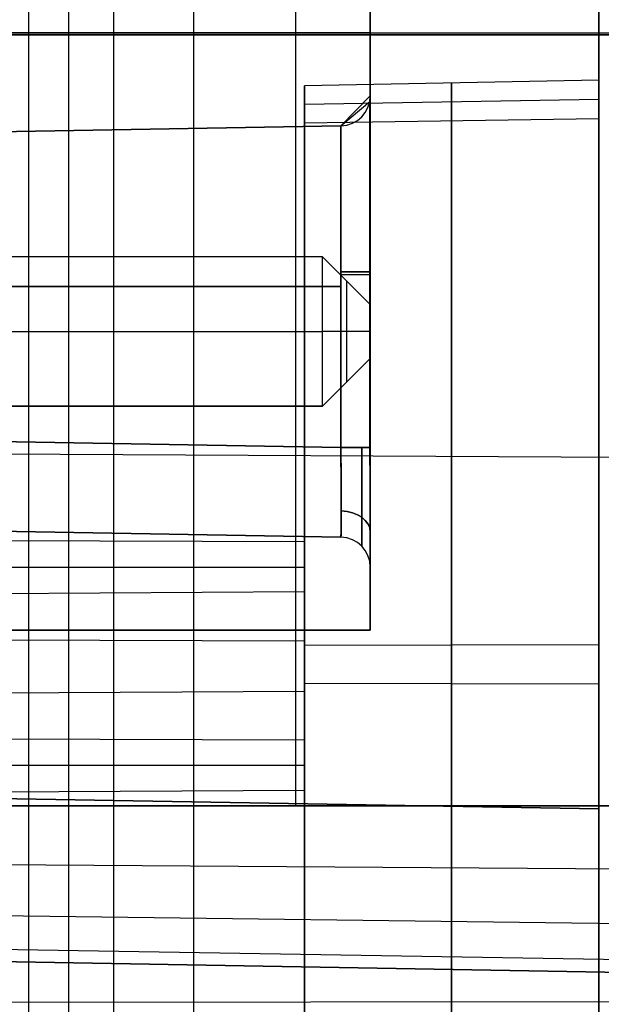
# Model space of a CAD drawing. Extents: x -9 to 8, y 1 to 147.
# Tile 127 of 181: x 3.39 to 5.86, y 125.02 to 129.21. Entities that reach past the tile are written whole.
import ezdxf

# ---------------------------------------------------------------- set-up
doc = ezdxf.new("R2010")
doc.units = 0
doc.layers.add('DEFAULT', color=7, linetype='CONTINUOUS')

msp = doc.modelspace()

# ---------------------------------------------------------------- linework, layer by layer
at = {"layer": 'DEFAULT', "color": 9}
for p, q in [((3.7851, 116.7928, -107.1111), (3.7851, 139.6692, -102.2486)), ((4.1244, 136.9141, -5.5008), (4.1244, 113.5414, -2.2605)), ((5.8457, 135.6545, -55.5667), (5.8457, 54.0377, -55.5667)), ((5.8457, 115.2776, -104.8213), (5.8457, 134.1279, -100.8145)), ((3.4248, 116.8022, -104.562), (3.4248, 133.8704, -100.9341)), ((4.5583, 125.8641, -80.3423), (4.5583, 132.4173, -80.3423)), ((4.5583, 125.8641, -96.3911), (4.5583, 132.4173, -96.3911)), ((5.8457, 132.4302, -97.52), (5.8457, 125.8512, -97.52)), ((5.8457, 125.8512, -79.2135), (5.8457, 132.4302, -79.2135)), ((4.875, 126.6103, -81.7631), (4.875, 131.6903, -81.7631)), ((4.875, 131.6903, -94.9711), (4.875, 126.6103, -94.9711)), ((4.875, 129.419, -88.3671), (4.875, 128.8815, -88.3671)), ((-1.475, 129.1503, -81.7631), (4.875, 129.1503, -81.7631)), ((-1.475, 129.1503, -94.9711), (4.875, 129.1503, -94.9711)), ((0.8517, 129.1407, -97.4328), (5.8457, 129.1407, -97.52)), ((5.8457, 129.1407, -79.2135), (0.8517, 129.1407, -79.3007)), ((1.0657, 129.1407, -80.4033), (8.0509, 129.1407, -80.2814)), ((8.0509, 129.1407, -96.4521), (1.0657, 129.1407, -96.3302)), ((4.875, 129.1503, -81.7631), (4.875, 129.1503, -94.9711)), ((5.8457, 128.9488, -9.3132), (4.5957, 128.9242, -9.3319)), ((5.2207, 124.154, -8.6595), (5.2207, 128.9365, -9.3226)), ((5.2207, 128.9365, -9.3226), (5.2207, 128.7747, -10.4896)), ((5.8457, 124.1447, -8.6472), (5.8457, 128.9488, -9.3132)), ((5.8457, 128.9488, -9.3132), (5.8457, 128.784, -10.5019)), ((4.5957, 128.9242, -9.3319), (4.5957, 124.1633, -8.6718)), ((4.5957, 128.7654, -10.4773), (4.5957, 128.9242, -9.3319)), ((4.5957, 124.0382, -9.5746), (4.5957, 128.8905, -9.5746)), ((5.8457, 128.8662, -9.9088), (4.5957, 128.8446, -9.9058)), ((4.7502, 128.7546, -82.1461), (4.875, 128.8815, -82.0191)), ((4.7502, 128.7546, -84.428), (4.875, 128.8815, -84.555)), ((4.7502, 128.7546, -84.6861), (4.875, 128.8815, -84.5591)), ((4.7502, 128.7546, -86.968), (4.875, 128.8815, -87.095)), ((4.7502, 128.7546, -87.2261), (4.875, 128.8815, -87.0991)), ((4.7502, 128.7546, -89.508), (4.875, 128.8815, -89.635)), ((4.7502, 128.7546, -89.7661), (4.875, 128.8815, -89.6391)), ((4.7502, 128.7546, -92.048), (4.875, 128.8815, -92.175)), ((4.875, 128.8815, -92.1791), (4.7502, 128.7546, -92.3061)), ((4.7502, 128.7546, -94.588), (4.8728, 128.8582, -94.6917)), ((4.8728, 127.387, -94.6917), (4.8728, 128.8582, -94.6917)), ((4.8739, 127.3109, -94.6917), (4.8739, 128.865, -94.6917)), ((4.875, 128.8815, -82.0191), (4.875, 127.387, -82.0191)), ((4.875, 128.8815, -84.555), (4.875, 128.8815, -82.0191)), ((4.875, 127.387, -84.555), (4.875, 128.8815, -84.555)), ((4.875, 128.8815, -84.5591), (4.875, 127.387, -84.5591)), ((4.875, 128.8815, -87.095), (4.875, 128.8815, -84.5591)), ((4.875, 127.387, -87.095), (4.875, 128.8815, -87.095)), ((4.875, 128.8815, -87.0991), (4.875, 127.387, -87.0991)), ((4.875, 128.8815, -89.635), (4.875, 128.8815, -87.0991)), ((4.875, 127.387, -89.635), (4.875, 128.8815, -89.635)), ((4.875, 128.8815, -89.6391), (4.875, 127.387, -89.6391)), ((4.875, 128.8815, -92.175), (4.875, 128.8815, -89.6391)), ((4.875, 127.387, -92.175), (4.875, 128.8815, -92.175)), ((4.875, 127.2347, -94.6917), (4.875, 128.8815, -94.6917)), ((4.875, 128.8815, -92.1791), (4.875, 127.387, -92.1791)), ((4.875, 128.8815, -94.6917), (4.875, 128.8815, -92.1791)), ((5.8457, 128.784, -10.5019), (4.5957, 128.7654, -10.4773)), ((4.5957, 124.0045, -9.8172), (4.5957, 128.7654, -10.4773)), ((5.2207, 128.7747, -10.4896), (5.2207, 123.9922, -9.8265)), ((5.8457, 128.784, -10.5019), (5.8457, 123.9799, -9.8359)), ((4.7502, 128.7546, -82.1461), (0.938, 128.688, -82.2127)), ((0.938, 128.688, -84.3615), (4.7502, 128.7546, -84.428)), ((4.7502, 128.7546, -84.6861), (0.938, 128.688, -84.7527)), ((0.938, 128.688, -86.9015), (4.7502, 128.7546, -86.968)), ((4.7502, 128.7546, -87.2261), (0.938, 128.688, -87.2927)), ((0.938, 128.688, -89.4415), (4.7502, 128.7546, -89.508)), ((4.7502, 128.7546, -89.7661), (0.938, 128.688, -89.8327)), ((0.938, 128.688, -91.9815), (4.7502, 128.7546, -92.048)), ((4.7502, 128.7546, -92.3061), (0.938, 128.688, -92.3727)), ((0.938, 128.688, -94.5215), (4.7502, 128.7546, -94.588)), ((4.7502, 128.7546, -83.2871), (0.938, 128.688, -83.2871)), ((4.7502, 128.7546, -85.8271), (0.938, 128.688, -85.8271)), ((4.7502, 128.7546, -88.3671), (0.938, 128.688, -88.3671)), ((4.7502, 128.7546, -90.9071), (0.938, 128.688, -90.9071)), ((4.7502, 128.7546, -93.4471), (0.938, 128.688, -93.4471)), ((4.7502, 127.387, -82.1461), (4.7502, 128.7546, -82.1461)), ((4.7502, 128.7546, -82.1461), (4.7502, 128.7546, -84.428)), ((4.7502, 127.387, -84.6861), (4.7502, 128.7546, -84.6861)), ((4.7502, 128.7546, -84.6861), (4.7502, 128.7546, -86.968)), ((4.7502, 127.387, -87.2261), (4.7502, 128.7546, -87.2261)), ((4.7502, 128.7546, -87.2261), (4.7502, 128.7546, -89.508)), ((4.7502, 127.387, -89.7661), (4.7502, 128.7546, -89.7661)), ((4.7502, 128.7546, -89.7661), (4.7502, 128.7546, -92.048)), ((4.7502, 128.7546, -92.3061), (4.7502, 128.7546, -94.588)), ((4.7502, 127.387, -92.3061), (4.7502, 128.7546, -92.3061)), ((4.7502, 128.7546, -94.588), (4.7502, 127.387, -94.588)), ((4.7502, 127.387, -84.428), (4.7502, 128.7546, -84.428)), ((4.7502, 127.387, -86.968), (4.7502, 128.7546, -86.968)), ((4.7502, 127.387, -89.508), (4.7502, 128.7546, -89.508)), ((4.7502, 127.387, -92.048), (4.7502, 128.7546, -92.048)), ((4.6718, 128.1978, -83.6046), (0.938, 128.1978, -83.6046)), ((4.6718, 128.1978, -82.9696), (0.938, 128.1978, -82.9696)), ((4.6718, 128.1978, -86.1446), (0.938, 128.1978, -86.1446)), ((4.6718, 128.1978, -85.5096), (0.938, 128.1978, -85.5096)), ((4.6718, 128.1978, -88.6846), (0.938, 128.1978, -88.6846)), ((4.6718, 128.1978, -88.0496), (0.938, 128.1978, -88.0496)), ((4.6718, 128.1978, -91.2246), (0.938, 128.1978, -91.2246)), ((4.6718, 128.1978, -90.5896), (0.938, 128.1978, -90.5896)), ((4.6718, 128.1978, -93.7646), (0.938, 128.1978, -93.7646)), ((4.6718, 128.1978, -93.1296), (0.938, 128.1978, -93.1296)), ((4.6718, 128.1978, -83.2871), (0.938, 128.1978, -83.2871)), ((4.6718, 128.1978, -85.8271), (0.938, 128.1978, -85.8271)), ((4.6718, 128.1978, -88.3671), (0.938, 128.1978, -88.3671)), ((4.6718, 128.1978, -90.9071), (0.938, 128.1978, -90.9071)), ((4.6718, 128.1978, -93.4471), (0.938, 128.1978, -93.4471)), ((4.6718, 127.5628, -83.6046), (4.6718, 128.1978, -83.6046)), ((4.6718, 127.5628, -82.9696), (4.6718, 128.1978, -82.9696)), ((4.6718, 127.5628, -86.1446), (4.6718, 128.1978, -86.1446)), ((4.6718, 127.5628, -85.5096), (4.6718, 128.1978, -85.5096)), ((4.6718, 127.5628, -88.6846), (4.6718, 128.1978, -88.6846)), ((4.6718, 127.5628, -88.0496), (4.6718, 128.1978, -88.0496)), ((4.6718, 127.5628, -91.2246), (4.6718, 128.1978, -91.2246)), ((4.6718, 127.5628, -90.5896), (4.6718, 128.1978, -90.5896)), ((4.6718, 127.5628, -93.7646), (4.6718, 128.1978, -93.7646)), ((4.6718, 127.5628, -93.1296), (4.6718, 128.1978, -93.1296)), ((4.875, 127.9946, -83.4014), (4.6718, 128.1978, -83.6046)), ((4.875, 127.9946, -83.1728), (4.6718, 128.1978, -82.9696)), ((4.875, 127.9946, -85.9414), (4.6718, 128.1978, -86.1446)), ((4.875, 127.9946, -85.7128), (4.6718, 128.1978, -85.5096)), ((4.875, 127.9946, -88.4814), (4.6718, 128.1978, -88.6846)), ((4.875, 127.9946, -88.2528), (4.6718, 128.1978, -88.0496)), ((4.875, 127.9946, -91.0214), (4.6718, 128.1978, -91.2246)), ((4.875, 127.9946, -90.7928), (4.6718, 128.1978, -90.5896)), ((4.875, 127.9946, -93.5614), (4.6718, 128.1978, -93.7646)), ((4.875, 127.9946, -93.3328), (4.6718, 128.1978, -93.1296)), ((4.6718, 128.1978, -82.9696), (4.6718, 128.1978, -83.6046)), ((4.6718, 128.1978, -85.5096), (4.6718, 128.1978, -86.1446)), ((4.6718, 128.1978, -88.0496), (4.6718, 128.1978, -88.6846)), ((4.6718, 128.1978, -90.5896), (4.6718, 128.1978, -91.2246)), ((4.6718, 128.1978, -93.1296), (4.6718, 128.1978, -93.7646)), ((4.875, 127.9946, -83.2871), (4.6718, 128.1978, -83.2871)), ((4.875, 127.9946, -85.8271), (4.6718, 128.1978, -85.8271)), ((4.875, 127.9946, -88.3671), (4.6718, 128.1978, -88.3671)), ((4.875, 127.9946, -90.9071), (4.6718, 128.1978, -90.9071)), ((4.875, 127.9946, -93.4471), (4.6718, 128.1978, -93.4471)), ((4.7734, 128.0962, -83.503), (4.7734, 127.6644, -83.503)), ((4.7734, 128.0962, -83.0712), (4.7734, 127.6644, -83.0712)), ((4.7734, 128.0962, -86.043), (4.7734, 127.6644, -86.043)), ((4.7734, 128.0962, -85.6112), (4.7734, 127.6644, -85.6112)), ((4.7734, 128.0962, -88.583), (4.7734, 127.6644, -88.583)), ((4.7734, 128.0962, -88.1512), (4.7734, 127.6644, -88.1512)), ((4.7734, 128.0962, -91.123), (4.7734, 127.6644, -91.123)), ((4.7734, 128.0962, -90.6912), (4.7734, 127.6644, -90.6912)), ((4.7734, 128.0962, -93.663), (4.7734, 127.6644, -93.663)), ((4.7734, 128.0962, -93.2312), (4.7734, 127.6644, -93.2312)), ((4.7734, 128.0962, -83.0712), (4.7734, 128.0962, -83.503)), ((4.7734, 128.0962, -85.6112), (4.7734, 128.0962, -86.043)), ((4.7734, 128.0962, -88.1512), (4.7734, 128.0962, -88.583)), ((4.7734, 128.0962, -90.6912), (4.7734, 128.0962, -91.123)), ((4.7734, 128.0962, -93.2312), (4.7734, 128.0962, -93.663)), ((0.938, 128.0708, -82.2127), (4.7502, 128.0708, -82.1461)), ((4.7502, 128.0708, -84.428), (0.938, 128.0708, -84.3615)), ((0.938, 128.0708, -84.7527), (4.7502, 128.0708, -84.6861)), ((4.7502, 128.0708, -86.968), (0.938, 128.0708, -86.9015)), ((0.938, 128.0708, -87.2927), (4.7502, 128.0708, -87.2261)), ((4.7502, 128.0708, -89.508), (0.938, 128.0708, -89.4415)), ((0.938, 128.0708, -89.8327), (4.7502, 128.0708, -89.7661)), ((4.7502, 128.0708, -92.048), (0.938, 128.0708, -91.9815)), ((0.938, 128.0708, -92.3727), (4.7502, 128.0708, -92.3061)), ((4.7502, 128.0708, -94.588), (0.938, 128.0708, -94.5215)), ((4.8728, 128.0581, -94.6917), (4.875, 128.0581, -94.6917)), ((4.875, 127.766, -83.4014), (4.875, 127.9946, -83.4014)), ((4.875, 127.766, -83.1728), (4.875, 127.9946, -83.1728)), ((4.875, 127.9946, -83.1728), (4.875, 127.9946, -83.4014)), ((4.875, 127.766, -85.9414), (4.875, 127.9946, -85.9414)), ((4.875, 127.766, -85.7128), (4.875, 127.9946, -85.7128)), ((4.875, 127.9946, -85.7128), (4.875, 127.9946, -85.9414)), ((4.875, 127.766, -88.4814), (4.875, 127.9946, -88.4814)), ((4.875, 127.766, -88.2528), (4.875, 127.9946, -88.2528)), ((4.875, 127.9946, -88.2528), (4.875, 127.9946, -88.4814)), ((4.875, 127.766, -91.0214), (4.875, 127.9946, -91.0214)), ((4.875, 127.766, -90.7928), (4.875, 127.9946, -90.7928)), ((4.875, 127.9946, -90.7928), (4.875, 127.9946, -91.0214)), ((4.875, 127.766, -93.5614), (4.875, 127.9946, -93.5614)), ((4.875, 127.766, -93.3328), (4.875, 127.9946, -93.3328)), ((4.875, 127.9946, -93.3328), (4.875, 127.9946, -93.5614)), ((4.875, 127.766, -83.2871), (4.875, 127.9946, -83.2871)), ((4.875, 127.766, -85.8271), (4.875, 127.9946, -85.8271)), ((4.875, 127.766, -88.3671), (4.875, 127.9946, -88.3671)), ((4.875, 127.766, -90.9071), (4.875, 127.9946, -90.9071)), ((4.875, 127.766, -93.4471), (4.875, 127.9946, -93.4471)), ((0.938, 127.8803, -83.6046), (4.6718, 127.8803, -83.6046)), ((0.938, 127.8803, -82.9696), (4.6718, 127.8803, -82.9696)), ((0.938, 127.8803, -86.1446), (4.6718, 127.8803, -86.1446)), ((0.938, 127.8803, -85.5096), (4.6718, 127.8803, -85.5096)), ((0.938, 127.8803, -88.6846), (4.6718, 127.8803, -88.6846)), ((0.938, 127.8803, -88.0496), (4.6718, 127.8803, -88.0496)), ((0.938, 127.8803, -91.2246), (4.6718, 127.8803, -91.2246)), ((0.938, 127.8803, -90.5896), (4.6718, 127.8803, -90.5896)), ((0.938, 127.8803, -93.7646), (4.6718, 127.8803, -93.7646)), ((0.938, 127.8803, -93.1296), (4.6718, 127.8803, -93.1296)), ((4.875, 127.8803, -83.4014), (4.6718, 127.8803, -83.6046)), ((4.875, 127.8803, -83.1728), (4.6718, 127.8803, -82.9696)), ((4.875, 127.8803, -85.9414), (4.6718, 127.8803, -86.1446)), ((4.875, 127.8803, -85.7128), (4.6718, 127.8803, -85.5096)), ((4.875, 127.8803, -88.4814), (4.6718, 127.8803, -88.6846)), ((4.875, 127.8803, -88.2528), (4.6718, 127.8803, -88.0496)), ((4.875, 127.8803, -91.0214), (4.6718, 127.8803, -91.2246)), ((4.875, 127.8803, -90.7928), (4.6718, 127.8803, -90.5896)), ((4.875, 127.8803, -93.5614), (4.6718, 127.8803, -93.7646)), ((4.875, 127.8803, -93.3328), (4.6718, 127.8803, -93.1296)), ((4.875, 127.8803, -83.1728), (4.875, 127.8803, -83.4014)), ((4.875, 127.8803, -85.7128), (4.875, 127.8803, -85.9414)), ((4.875, 127.8803, -88.2528), (4.875, 127.8803, -88.4814)), ((4.875, 127.8803, -90.7928), (4.875, 127.8803, -91.0214)), ((4.875, 127.8803, -93.3328), (4.875, 127.8803, -93.5614)), ((4.875, 127.766, -83.4014), (4.6718, 127.5628, -83.6046)), ((4.6718, 127.5628, -82.9696), (4.875, 127.766, -83.1728)), ((4.875, 127.766, -85.9414), (4.6718, 127.5628, -86.1446)), ((4.6718, 127.5628, -85.5096), (4.875, 127.766, -85.7128)), ((4.875, 127.766, -88.4814), (4.6718, 127.5628, -88.6846)), ((4.6718, 127.5628, -88.0496), (4.875, 127.766, -88.2528)), ((4.875, 127.766, -91.0214), (4.6718, 127.5628, -91.2246)), ((4.6718, 127.5628, -90.5896), (4.875, 127.766, -90.7928)), ((4.875, 127.766, -93.5614), (4.6718, 127.5628, -93.7646)), ((4.6718, 127.5628, -93.1296), (4.875, 127.766, -93.3328)), ((4.6718, 127.5628, -83.2871), (4.875, 127.766, -83.2871)), ((4.6718, 127.5628, -85.8271), (4.875, 127.766, -85.8271)), ((4.6718, 127.5628, -88.3671), (4.875, 127.766, -88.3671)), ((4.6718, 127.5628, -90.9071), (4.875, 127.766, -90.9071)), ((4.6718, 127.5628, -93.4471), (4.875, 127.766, -93.4471)), ((4.875, 127.766, -83.1728), (4.875, 127.766, -83.4014)), ((4.875, 127.766, -85.7128), (4.875, 127.766, -85.9414)), ((4.875, 127.766, -88.2528), (4.875, 127.766, -88.4814)), ((4.875, 127.766, -90.7928), (4.875, 127.766, -91.0214)), ((4.875, 127.766, -93.3328), (4.875, 127.766, -93.5614)), ((4.7734, 127.6644, -83.0712), (4.7734, 127.6644, -83.503)), ((4.7734, 127.6644, -85.6112), (4.7734, 127.6644, -86.043)), ((4.7734, 127.6644, -88.1512), (4.7734, 127.6644, -88.583)), ((4.7734, 127.6644, -90.6912), (4.7734, 127.6644, -91.123)), ((4.7734, 127.6644, -93.2312), (4.7734, 127.6644, -93.663)), ((0.938, 127.5628, -82.9696), (4.6718, 127.5628, -82.9696)), ((4.6718, 127.5628, -83.6046), (0.938, 127.5628, -83.6046)), ((0.938, 127.5628, -85.5096), (4.6718, 127.5628, -85.5096)), ((4.6718, 127.5628, -86.1446), (0.938, 127.5628, -86.1446)), ((0.938, 127.5628, -88.0496), (4.6718, 127.5628, -88.0496)), ((4.6718, 127.5628, -88.6846), (0.938, 127.5628, -88.6846)), ((0.938, 127.5628, -90.5896), (4.6718, 127.5628, -90.5896)), ((4.6718, 127.5628, -91.2246), (0.938, 127.5628, -91.2246)), ((0.938, 127.5628, -93.1296), (4.6718, 127.5628, -93.1296)), ((4.6718, 127.5628, -93.7646), (0.938, 127.5628, -93.7646)), ((0.938, 127.5628, -83.2871), (4.6718, 127.5628, -83.2871)), ((0.938, 127.5628, -85.8271), (4.6718, 127.5628, -85.8271)), ((0.938, 127.5628, -88.3671), (4.6718, 127.5628, -88.3671)), ((0.938, 127.5628, -90.9071), (4.6718, 127.5628, -90.9071)), ((0.938, 127.5628, -93.4471), (4.6718, 127.5628, -93.4471)), ((4.6718, 127.5628, -82.9696), (4.6718, 127.5628, -83.6046)), ((4.6718, 127.5628, -85.5096), (4.6718, 127.5628, -86.1446)), ((4.6718, 127.5628, -88.0496), (4.6718, 127.5628, -88.6846)), ((4.6718, 127.5628, -90.5896), (4.6718, 127.5628, -91.2246)), ((4.6718, 127.5628, -93.1296), (4.6718, 127.5628, -93.7646)), ((4.7502, 127.387, -82.1461), (0.938, 127.4535, -82.2127)), ((0.938, 127.4535, -84.3615), (4.7502, 127.387, -84.428)), ((4.7502, 127.387, -84.6861), (0.938, 127.4535, -84.7527)), ((0.938, 127.4535, -86.9015), (4.7502, 127.387, -86.968)), ((4.7502, 127.387, -87.2261), (0.938, 127.4535, -87.2927)), ((0.938, 127.4535, -89.4415), (4.7502, 127.387, -89.508)), ((4.7502, 127.387, -89.7661), (0.938, 127.4535, -89.8327)), ((0.938, 127.4535, -91.9815), (4.7502, 127.387, -92.048)), ((4.7502, 127.387, -92.3061), (0.938, 127.4535, -92.3727)), ((0.938, 127.4535, -94.5215), (4.7502, 127.387, -94.588)), ((4.875, 127.2347, -94.6917), (4.8728, 127.387, -94.6917)), ((0.0007, 127.3784, -104.9624), (7.5666, 127.3372, -104.7686)), ((0.938, 127.0726, -82.5936), (4.7502, 127.006, -82.5271)), ((4.7502, 127.006, -84.0471), (0.938, 127.0726, -83.9806)), ((0.938, 127.0726, -85.1336), (4.7502, 127.006, -85.0671)), ((4.7502, 127.006, -86.5871), (0.938, 127.0726, -86.5206)), ((0.938, 127.0726, -87.6736), (4.7502, 127.006, -87.6071)), ((4.7502, 127.006, -89.1271), (0.938, 127.0726, -89.0606)), ((0.938, 127.0726, -90.2136), (4.7502, 127.006, -90.1471)), ((4.7502, 127.006, -91.6671), (0.938, 127.0726, -91.6006)), ((0.938, 127.0726, -92.7536), (4.7502, 127.006, -92.6871)), ((4.7502, 127.006, -94.2071), (0.938, 127.0726, -94.1406)), ((0.938, 127.0726, -83.2871), (4.7502, 127.006, -83.2871)), ((0.938, 127.0726, -85.8271), (4.7502, 127.006, -85.8271)), ((0.938, 127.0726, -88.3671), (4.7502, 127.006, -88.3671)), ((0.938, 127.0726, -90.9071), (4.7502, 127.006, -90.9071)), ((0.938, 127.0726, -93.4471), (4.7502, 127.006, -93.4471)), ((4.7502, 127.006, -84.0471), (4.7502, 127.006, -82.5271)), ((4.7502, 127.006, -86.5871), (4.7502, 127.006, -85.0671)), ((4.7502, 127.006, -89.1271), (4.7502, 127.006, -87.6071)), ((4.7502, 127.006, -91.6671), (4.7502, 127.006, -90.1471)), ((4.7502, 127.006, -94.2071), (4.7502, 127.006, -92.6871)), ((4.875, 126.879, -90.1471), (4.875, 126.879, -91.6671)), ((4.875, 126.879, -92.6871), (4.875, 126.879, -94.2071)), ((4.875, 126.879, -82.5271), (4.875, 126.879, -84.0471)), ((4.875, 126.879, -85.0671), (4.875, 126.879, -86.5871)), ((4.875, 126.879, -87.6071), (4.875, 126.879, -89.1271)), ((4.875, 126.879, -88.3671), (4.875, 126.6103, -88.3671)), ((-1.475, 126.6103, -81.7631), (4.875, 126.6103, -81.7631)), ((4.875, 126.6103, -94.9711), (-1.475, 126.6103, -94.9711)), ((-0.967, 126.6103, -88.3671), (4.875, 126.6103, -88.3671)), ((4.875, 126.6103, -94.9711), (4.875, 126.6103, -81.7631)), ((5.8457, 126.548, -8.9804), (4.5957, 126.545, -9.002)), ((4.5957, 126.4643, -8.9908), (4.5957, 126.4643, -10.1583)), ((5.8457, 126.3807, -10.1687), (4.5957, 126.3837, -10.1471)), ((5.8457, 125.8512, -97.52), (0.8517, 125.9383, -97.4328)), ((0.8517, 125.9383, -79.3007), (5.8457, 125.8512, -79.2135)), ((1.0657, 125.8641, -80.4033), (8.0509, 125.8641, -80.2814)), ((8.0509, 125.8641, -96.4521), (1.0657, 125.8641, -96.3302)), ((8.0509, 125.8641, -96.4521), (1.0657, 125.8641, -96.3302)), ((8.0509, 125.5815, -80.3384), (1.0657, 125.6278, -80.4512)), ((8.0509, 125.5815, -96.395), (1.0657, 125.6278, -96.2822)), ((8.0509, 125.3374, -80.4995), (1.0657, 125.4236, -80.5857)), ((8.0509, 125.3374, -96.234), (1.0657, 125.4236, -96.1477)), ((8.0509, 125.1764, -80.7436), (1.0657, 125.2892, -80.7899)), ((8.0509, 125.1764, -95.9899), (1.0657, 125.2892, -95.9436)), ((8.0509, 125.1193, -81.0261), (1.0657, 125.2412, -81.0261)), ((1.0657, 125.2412, -95.7073), (8.0509, 125.1193, -95.7073)), ((8.0509, 125.1193, -81.0261), (1.0657, 125.2412, -81.0261)), ((8.0509, 125.1193, -88.3667), (1.0657, 125.2412, -88.3667)), ((4.5583, 125.1803, -81.0261), (4.5583, 125.1803, -95.7073)), ((1.0007, 125.0269, -3.8803), (7.2484, 125.0344, -3.8263))]:
    msp.add_line(p, q, dxfattribs=at)
at = {"layer": 'DEFAULT', "color": 254}
for p, q in [((-8.2095, 129.1491, -3.9877), (7.7188, 129.1491, -3.9877)), ((4.5957, 126.9867, -8.9016), (-0.4374, 127.0028, -8.7858)), ((4.5957, 126.1448, -8.7849), (4.5957, 126.9867, -8.9016)), ((4.5957, 126.9867, -8.9016), (4.5957, 126.7733, -10.4408)), ((4.5957, 126.03, -9.6128), (4.5957, 126.8881, -9.6128)), ((0.8252, 126.8786, -9.6813), (4.5957, 126.8786, -9.6813)), ((4.5957, 126.7733, -10.4408), (1.4871, 126.7544, -10.5769)), ((4.5957, 125.9314, -10.3241), (4.5957, 126.7733, -10.4408)), ((-0.6509, 126.5824, -8.7225), (4.5957, 126.5657, -8.8432)), ((4.5957, 126.459, -10.3972), (4.5957, 126.459, -8.8285)), ((1.3969, 126.3329, -10.5225), (4.5957, 126.3523, -10.3824)), ((-0.4572, 126.1609, -8.6686), (4.5957, 126.1448, -8.7849)), ((4.5957, 125.9314, -10.3241), (4.5957, 126.1448, -8.7849)), ((0.8253, 126.0367, -9.5647), (4.5957, 126.0367, -9.5647)), ((1.4742, 125.9124, -10.4608), (4.5957, 125.9314, -10.3241))]:
    msp.add_line(p, q, dxfattribs=at)
at = {"layer": 'DEFAULT', "color": 254, "extrusion": (1, -2.79132e-06, -1.99642e-05)}
msp.add_arc((61.637, -494.7832, 3.5931), 497.2316, 80.321121, 83.979827, dxfattribs=at)
at = {"layer": 'DEFAULT', "color": 9, "extrusion": (1, 0, 0)}
for centre, radius, start, end in [((61.766, -493.8639, 3.4232), 493.3224, 81.35485, 83.839788), ((125.8511, -81.0131, 5.8457), 1.7996, 89.9964, 180.0036)]:
    msp.add_arc(centre, radius, start, end, dxfattribs=at)
at = {"layer": 'DEFAULT', "color": 9, "extrusion": (1, -2.87774e-16, -1.87592e-15)}
msp.add_arc((61.766, -493.8639, 5.8457), 493.2589, 81.359658, 83.759049, dxfattribs=at)
at = {"layer": 'DEFAULT', "color": 9, "extrusion": (0, -1.74846e-07, 1)}
for centre, start, end in [((4.748, 128.8815, -83.2871), 271, 360), ((4.748, 128.8815, -85.8271), 271, 360), ((4.748, 128.8815, -88.3671), 271, 360), ((4.748, 128.8815, -90.9071), 271, 360), ((4.748, 126.879, -83.2871), 360, 89), ((4.748, 126.879, -90.9071), 360, 89), ((4.748, 126.879, -93.4471), 360, 89)]:
    msp.add_arc(centre, 0.127, start, end, dxfattribs=at)
at = {"layer": 'DEFAULT', "color": 9, "extrusion": (-8.88178e-16, -1.74846e-07, 1)}
for centre, start, end in [((4.748, 128.8815, -93.4354), 271, 360), ((4.748, 126.879, -85.8271), 360, 89), ((4.748, 126.879, -88.3671), 360, 89)]:
    msp.add_arc(centre, 0.127, start, end, dxfattribs=at)
at = {"layer": 'DEFAULT', "color": 9, "extrusion": (1.6788e-12, -1.74846e-07, 1)}
msp.add_arc((4.748, 128.8815, -94.6917), 0.127, 349.4086, 360, dxfattribs=at)
at = {"layer": 'DEFAULT', "color": 9, "extrusion": (4.37114e-08, 1, 1.74846e-07)}
for centre, start, end in [((-4.748, -82.0192, 128.1342), 180, 269), ((-4.748, -84.555, 128.1342), 91, 180), ((-4.748, -84.5592, 128.1342), 180, 269), ((-4.748, -87.095, 128.1342), 91, 180), ((-4.748, -87.0992, 128.1342), 180, 269), ((-4.748, -89.635, 128.1342), 91, 180), ((-4.748, -89.6392, 128.1342), 180, 269), ((-4.748, -92.175, 128.1342), 91, 180), ((-4.748, -92.1792, 128.1342), 180, 269), ((-4.748, -94.715, 128.1226), 91, 169.4086), ((-4.748, -89.6392, 127.387), 180, 269)]:
    msp.add_arc(centre, 0.127, start, end, dxfattribs=at)
at = {"layer": 'DEFAULT', "color": 9, "extrusion": (0.999966, 0.005813, 0.005813)}
for centre in [(127.3571, -84.0777, 4.9998), (127.3571, -86.6176, 4.985), (127.3571, -89.1576, 4.9703), (127.3571, -91.6975, 4.9555), (127.3571, -94.2375, 4.9407)]:
    msp.add_arc(centre, 0.3809, 179.9858, 270.0122, dxfattribs=at)
at = {"layer": 'DEFAULT', "color": 9, "extrusion": (4.37119e-08, 1, 1.74846e-07)}
msp.add_arc((-4.748, -84.555, 127.387), 0.127, 91, 180, dxfattribs=at)
at = {"layer": 'DEFAULT', "color": 9, "extrusion": (0.999966, 0.005813, -0.005813)}
for centre in [(127.3571, -82.4937, 5.9682), (127.3571, -85.0336, 5.9829), (127.3571, -87.5736, 5.9977), (127.3571, -90.1135, 6.0125), (127.3571, -92.6535, 6.0272)]:
    msp.add_arc(centre, 0.3809, 89.9878, 180.0142, dxfattribs=at)
at = {"layer": 'DEFAULT', "color": 9, "extrusion": (4.37117e-08, 1, 1.74845e-07)}
msp.add_arc((-4.748, -82.0192, 127.387), 0.127, 180, 269, dxfattribs=at)
at = {"layer": 'DEFAULT', "color": 9, "extrusion": (4.37116e-08, 1, 1.74845e-07)}
msp.add_arc((-4.748, -87.095, 127.387), 0.127, 91, 180, dxfattribs=at)
at = {"layer": 'DEFAULT', "color": 9, "extrusion": (4.37115e-08, 1, 1.74846e-07)}
msp.add_arc((-4.748, -84.5592, 127.387), 0.127, 180, 269, dxfattribs=at)
at = {"layer": 'DEFAULT', "color": 9, "extrusion": (4.37116e-08, 1, 1.74846e-07)}
msp.add_arc((-4.748, -89.635, 127.387), 0.127, 91, 180, dxfattribs=at)
at = {"layer": 'DEFAULT', "color": 9, "extrusion": (4.3712e-08, 1, 1.74845e-07)}
for centre in [(-4.748, -87.0992, 127.387), (-4.748, -92.1792, 127.387)]:
    msp.add_arc(centre, 0.127, 180, 269, dxfattribs=at)
at = {"layer": 'DEFAULT', "color": 9, "extrusion": (4.37118e-08, 1, 1.74846e-07)}
msp.add_arc((-4.748, -92.175, 127.387), 0.127, 91, 180, dxfattribs=at)
at = {"layer": 'DEFAULT', "color": 9, "extrusion": (4.37112e-08, 1, 1.74817e-07)}
msp.add_arc((-4.748, -94.715, 127.387), 0.127, 91, 169.4086, dxfattribs=at)
at = {"layer": 'DEFAULT', "color": 9, "extrusion": (0.999997, 0.001845, 0.001845)}
for centre in [(127.377, -84.0571, 4.9178), (127.377, -86.5971, 4.9131), (127.377, -89.1371, 4.9084), (127.377, -91.6771, 4.9037)]:
    msp.add_arc(centre, 0.4181, 179.8872, 270.1127, dxfattribs=at)
at = {"layer": 'DEFAULT', "color": 9, "extrusion": (0.999997, 0.001845, -0.001845)}
for centre in [(127.377, -82.5167, 5.2251), (127.377, -85.0567, 5.2298), (127.377, -87.5967, 5.2345), (127.377, -90.1367, 5.2392), (127.377, -92.6767, 5.2439)]:
    msp.add_arc(centre, 0.4181, 89.8874, 180.1129, dxfattribs=at)
at = {"layer": 'DEFAULT', "color": 9, "extrusion": (0.999997, 0.001836, 0.001836)}
msp.add_arc((127.3771, -94.2171, 4.8989), 0.4183, 179.8873, 270.1125, dxfattribs=at)
at = {"layer": 'DEFAULT', "color": 9, "extrusion": (1, -4.37114e-08, -7.85746e-15)}
for centre in [(127.3869, -84.0471, 4.875), (127.3869, -89.1271, 4.875), (127.3869, -91.6671, 4.875)]:
    msp.add_arc(centre, 0.5079, 179.9964, 270.0036, dxfattribs=at)
at = {"layer": 'DEFAULT', "color": 9, "extrusion": (1, -4.37114e-08, -7.42803e-15)}
for centre in [(127.3869, -82.527, 4.875), (127.3869, -85.067, 4.875), (127.3869, -87.607, 4.875), (127.3869, -90.147, 4.875), (127.3869, -92.687, 4.875)]:
    msp.add_arc(centre, 0.5079, 89.9964, 180.0036, dxfattribs=at)
at = {"layer": 'DEFAULT', "color": 9, "extrusion": (1, -4.37114e-08, -4.87252e-15)}
msp.add_arc((127.3869, -86.5871, 4.875), 0.5079, 179.9964, 270.0036, dxfattribs=at)
at = {"layer": 'DEFAULT', "color": 9, "extrusion": (1, 1.61754e-07, -2.79914e-07)}
msp.add_arc((127.3868, -94.2072, 4.875), 0.5078, 179.9864, 252.5731, dxfattribs=at)
at = {"layer": 'DEFAULT', "color": 9, "extrusion": (3.0909e-08, 0.707107, -0.707107)}
for centre in [(-4.748, 30.138, 149.5065), (-4.748, 28.3419, 151.3025)]:
    msp.add_arc(centre, 0.127, 91.4141, 180, dxfattribs=at)
at = {"layer": 'DEFAULT', "color": 9, "extrusion": (3.09088e-08, 0.707107, 0.707107)}
for centre in [(-4.748, -147.9237, 31.7207), (-4.748, -151.5158, 28.1286)]:
    msp.add_arc(centre, 0.127, 180, 268.5859, dxfattribs=at)
at = {"layer": 'DEFAULT', "color": 9, "extrusion": (3.09086e-08, 0.707107, 0.707107)}
msp.add_arc((-4.748, -149.7198, 29.9247), 0.127, 180, 268.5859, dxfattribs=at)
at = {"layer": 'DEFAULT', "color": 9, "extrusion": (3.09098e-08, 0.707107, -0.707107)}
msp.add_arc((-4.748, 26.5459, 153.0986), 0.127, 91.4141, 180, dxfattribs=at)
at = {"layer": 'DEFAULT', "color": 9, "extrusion": (3.09089e-08, 0.707107, -0.707107)}
msp.add_arc((-4.748, 24.7498, 154.8946), 0.127, 91.4141, 180, dxfattribs=at)
at = {"layer": 'DEFAULT', "color": 9, "extrusion": (3.0909e-08, 0.707107, 0.707107)}
for centre in [(-4.748, -153.3119, 26.3326), (-4.748, -155.1079, 24.5365)]:
    msp.add_arc(centre, 0.127, 180, 268.5859, dxfattribs=at)
at = {"layer": 'DEFAULT', "color": 9, "extrusion": (3.09087e-08, 0.707107, -0.707107)}
msp.add_arc((-4.748, 22.9538, 156.6907), 0.127, 91.4141, 180.0271, dxfattribs=at)
at = {"layer": 'DEFAULT', "color": 9, "extrusion": (-4.30241e-14, -1.74845e-07, 1)}
msp.add_arc((4.748, 126.879, -84.0471), 0.127, 360, 89, dxfattribs=at)
at = {"layer": 'DEFAULT', "color": 9, "extrusion": (-1.17809e-13, -1.74846e-07, 1)}
msp.add_arc((4.748, 126.879, -82.5271), 0.127, 360, 89, dxfattribs=at)
at = {"layer": 'DEFAULT', "color": 9, "extrusion": (-3.21351e-13, -1.74846e-07, 1)}
for centre in [(4.748, 126.879, -86.5871), (4.748, 126.879, -89.1271), (4.748, 126.879, -91.6671)]:
    msp.add_arc(centre, 0.127, 360, 89, dxfattribs=at)
at = {"layer": 'DEFAULT', "color": 9, "extrusion": (-1.20416e-13, -1.74846e-07, 1)}
msp.add_arc((4.748, 126.879, -85.0671), 0.127, 360, 89, dxfattribs=at)
at = {"layer": 'DEFAULT', "color": 9, "extrusion": (-1.18821e-13, -1.74846e-07, 1)}
msp.add_arc((4.748, 126.879, -87.6071), 0.127, 360, 89, dxfattribs=at)
at = {"layer": 'DEFAULT', "color": 9, "extrusion": (-1.11707e-13, -1.74846e-07, 1)}
for centre in [(4.748, 126.879, -90.1471), (4.748, 126.879, -92.6871)]:
    msp.add_arc(centre, 0.127, 360, 89, dxfattribs=at)
at = {"layer": 'DEFAULT', "color": 9, "extrusion": (1.12018e-13, -1.74846e-07, 1)}
msp.add_arc((4.748, 126.879, -94.2071), 0.127, 360, 89, dxfattribs=at)
at = {"layer": 'DEFAULT', "color": 9, "extrusion": (1, -8.42417e-16, -3.48909e-16)}
msp.add_arc((125.8511, -95.7203, 5.8457), 1.7996, 179.9964, 270.0036, dxfattribs=at)

doc.saveas('drawing.dxf')
